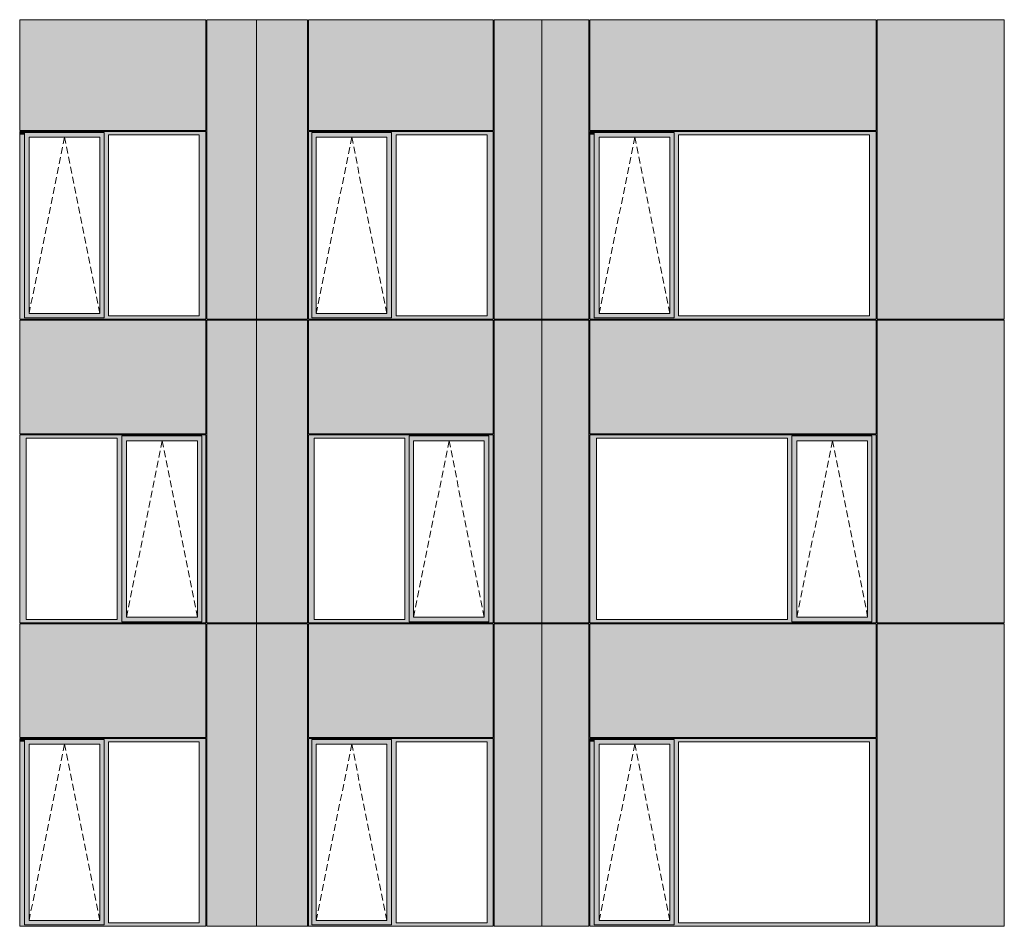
# Model space of a CAD drawing. Header units: millimetres. Extents: x -2957 to 755902, y -5565 to 302042.
# Tile 50 of 65: x 320503 to 330725, y 39298 to 48708. Entities that reach past the tile are written whole.
import ezdxf

# ---------------------------------------------------------------- set-up
doc = ezdxf.new("R2010")
doc.units = ezdxf.units.MM
doc.header["$MEASUREMENT"] = 0
doc.linetypes.add('OO_EOIAAY', pattern=[105.833361, 70.555568, -35.277793])
doc.layers.add('0_Ном._пера__1', color=7, linetype='Continuous', lineweight=0)
doc.layers.add('0_Ном._пера__120', color=7, linetype='Continuous', lineweight=0)
doc.layers.add('АР-Стены_внешние_.АР_Ном._пера__214', color=7, linetype='Continuous', lineweight=0, true_color=0xe2eaf1)

msp = doc.modelspace()

# ---------------------------------------------------------------- hatches: boundary and pattern name
at = {"layer": '0_Ном._пера__1', "linetype": 'Continuous', "lineweight": 0, "true_color": 0x000000}
for points in [[(320512.242, 47548.425), (320502.967, 47548.425), (320502.967, 47513.425), (320551.668, 47513.425), (320551.668, 47548.425)], [(321379.044, 47548.425), (320551.668, 47548.425), (320551.668, 47488.425), (320600.885, 47488.425), (321334.231, 47488.425), (321379.044, 47488.425)], [(322423.894, 47548.425), (321379.044, 47548.425), (321379.044, 47513.425), (321423.34, 47513.425), (322367.593, 47513.425), (322436.498, 47513.425), (322436.498, 47548.425)], [(323500.678, 47548.425), (323500.678, 47513.425), (323535.738, 47513.425), (323535.738, 47538.425), (324363.103, 47538.425), (324363.103, 47513.425), (324411.804, 47513.425), (325356.08, 47513.425), (325418.155, 47513.425), (325418.155, 47548.425)], [(324363.103, 47538.425), (323535.738, 47538.425), (323535.738, 47488.425), (323580.549, 47488.425), (324313.885, 47488.425), (324363.103, 47488.425)], [(326422.419, 47548.425), (326422.419, 47513.425), (326466.722, 47513.425), (326466.722, 47538.425), (326471.105, 47538.425), (326471.105, 47548.425)], [(327298.636, 47548.425), (326466.779, 47548.425), (326466.779, 47488.425), (326520.331, 47488.425), (327253.793, 47488.425), (327298.636, 47488.425)], [(329385.268, 47548.425), (327298.636, 47548.425), (327298.636, 47513.425), (327342.94, 47513.425), (329326.44, 47513.425), (329395.355, 47513.425), (329395.355, 47548.425)], [(320502.967, 47513.425), (320502.967, 45633.425), (320551.668, 45633.425), (320551.668, 47513.425)], [(320551.668, 47488.425), (320551.668, 45658.425), (320600.005, 45658.425), (320600.005, 47488.425)], [(321334.231, 45658.425), (321379.044, 45658.425), (321379.044, 47488.425), (321334.231, 47488.425)], [(321379.044, 47513.425), (321379.044, 45633.425), (321423.34, 45633.425), (321423.34, 47513.425)], [(322367.593, 47513.425), (322367.593, 45633.425), (322436.498, 45633.425), (322436.498, 47513.425)], [(323500.678, 47513.425), (323500.678, 45633.425), (323535.738, 45633.425), (323535.738, 47513.425)], [(323535.738, 47488.425), (323535.738, 45658.425), (323580.549, 45658.425), (323580.549, 47488.425)], [(324363.103, 47488.425), (324314.767, 47488.425), (324314.767, 45658.425), (324363.103, 45658.425)], [(324363.103, 47513.425), (324363.103, 45633.425), (324411.804, 45633.425), (324411.804, 47513.425)], [(325356.08, 47513.425), (325356.08, 45633.425), (325418.155, 45633.425), (325418.155, 47513.425)], [(326422.419, 47513.425), (326422.419, 45633.425), (326466.722, 45633.425), (326466.722, 47513.425)], [(326466.779, 47488.425), (326466.779, 45658.425), (326519.454, 45658.425), (326519.454, 47488.425)], [(327253.793, 47488.425), (327253.793, 45658.425), (327298.636, 45658.425), (327298.636, 47488.425)], [(327298.636, 45633.425), (327342.94, 45633.425), (327342.94, 47513.425), (327298.636, 47513.425)], [(329326.44, 45633.425), (329395.355, 45633.425), (329395.355, 47513.425), (329326.44, 47513.425)], [(320502.967, 45598.425), (320512.81, 45598.425), (320536.101, 45598.425), (321379.044, 45598.425), (321379.044, 45613), (320551.668, 45613), (320551.668, 45633.425), (320502.967, 45633.425)], [(320600.885, 45658.425), (320551.668, 45658.425), (320551.668, 45613), (321379.044, 45613), (321379.044, 45658.425), (321334.231, 45658.425)], [(321379.044, 45608.425), (321379.044, 45598.425), (321567.297, 45598.425), (321567.3, 45613), (321567.3, 45598.425), (322220.213, 45598.425), (322220.217, 45613), (322220.217, 45598.425), (322436.498, 45598.425), (322436.498, 45633.425), (322367.593, 45633.425), (321423.34, 45633.425), (321379.044, 45633.425)], [(323500.667, 45633.425), (323500.667, 45598.425), (325388.91, 45598.425), (325412.877, 45598.425), (325418.155, 45598.425), (325418.155, 45633.425), (325356.08, 45633.425), (324411.804, 45633.425), (324363.103, 45633.425), (324363.103, 45613), (323535.738, 45613), (323535.738, 45633.425)], [(323535.738, 45658.425), (323535.738, 45613), (324363.103, 45613), (324363.103, 45658.425), (324313.885, 45658.425), (323580.549, 45658.425)], [(326422.419, 45598.425), (326432.264, 45598.425), (326460.035, 45598.425), (327116.026, 45598.425), (327116.026, 45613), (326466.722, 45613), (326466.722, 45633.425), (326422.419, 45633.425)], [(326466.779, 45658.425), (326466.779, 45598.425), (327298.636, 45598.425), (327298.636, 45658.425), (327253.793, 45658.425), (326520.331, 45658.425)], [(327298.636, 45613), (327298.636, 45598.425), (327496.567, 45598.425), (327496.573, 45613), (327496.573, 45598.425), (328152.866, 45598.425), (329385.805, 45598.425), (329395.355, 45598.425), (329395.355, 45633.425), (329326.44, 45633.425), (327342.94, 45633.425), (327298.636, 45633.425)], [(320502.967, 44398.425), (320502.967, 44363.425), (320571.872, 44363.425), (321516.125, 44363.425), (321564.826, 44363.425), (321564.826, 44388.425), (322392.202, 44388.425), (322392.202, 44363.425), (322436.498, 44363.425), (322436.498, 44398.425)], [(320502.967, 44363.425), (320502.967, 42483.425), (320571.872, 42483.425), (320571.872, 44363.425)], [(321564.826, 44363.425), (321516.125, 44363.425), (321516.125, 42483.425), (321564.826, 42483.425)], [(321564.826, 44388.425), (321564.826, 44338.425), (321614.043, 44338.425), (322347.389, 44338.425), (322392.202, 44338.425), (322392.202, 44388.425)], [(322392.202, 44363.425), (322392.202, 42483.425), (322436.498, 42483.425), (322436.498, 44363.425)], [(325418.155, 44398.425), (323500.678, 44398.425), (323500.678, 44363.425), (323558.363, 44363.425), (324502.639, 44363.425), (324546.934, 44363.425), (324546.934, 44388.425), (325374.299, 44388.425), (325374.299, 44363.425), (325418.155, 44363.425)], [(323558.363, 44363.425), (323500.678, 44363.425), (323500.678, 42483.425), (323558.363, 42483.425)], [(324546.934, 44363.425), (324502.639, 44363.425), (324502.639, 42483.425), (324546.934, 42483.425)], [(325374.299, 44388.425), (324546.934, 44388.425), (324546.934, 44338.425), (324591.745, 44338.425), (325325.082, 44338.425), (325374.299, 44338.425)], [(325374.299, 44363.425), (325374.299, 42483.425), (325418.155, 42483.425), (325418.155, 44363.425)], [(329395.355, 44398.425), (326422.419, 44398.425), (326422.419, 44363.425), (326491.335, 44363.425), (328474.835, 44363.425), (328519.138, 44363.425), (328519.138, 44388.425), (329351.052, 44388.425), (329351.052, 44363.425), (329395.355, 44363.425)], [(326422.419, 44363.425), (326422.419, 42483.425), (326491.335, 42483.425), (326491.335, 44363.425)], [(328519.138, 44363.425), (328474.835, 44363.425), (328474.835, 42483.425), (328519.138, 42483.425)], [(328519.174, 44388.425), (328519.174, 44338.425), (328572.747, 44338.425), (329306.209, 44338.425), (329351.052, 44338.425), (329351.052, 44388.425)], [(329351.052, 42483.425), (329395.355, 42483.425), (329395.355, 44363.425), (329351.052, 44363.425)], [(321564.826, 42508.425), (321613.163, 42508.425), (321613.163, 44338.425), (321564.826, 44338.425)], [(322392.202, 44338.425), (322347.389, 44338.425), (322347.389, 42508.425), (322392.202, 42508.425)], [(324546.934, 44338.425), (324546.934, 42508.425), (324591.745, 42508.425), (324591.745, 44338.425)], [(325325.963, 44338.425), (325325.963, 42508.425), (325374.299, 42508.425), (325374.299, 44338.425)], [(328519.174, 42508.425), (328571.87, 42508.425), (328571.87, 44338.425), (328519.174, 44338.425)], [(329306.209, 44338.425), (329306.209, 42508.425), (329351.052, 42508.425), (329351.052, 44338.425)], [(320571.872, 42483.425), (320502.967, 42483.425), (320502.967, 42448.425), (322436.498, 42448.425), (322436.498, 42483.425), (322392.202, 42483.425), (322392.202, 42458.425), (321564.826, 42458.425), (321564.826, 42483.425), (321516.125, 42483.425)], [(321614.043, 42508.425), (321564.826, 42508.425), (321564.826, 42458.425), (322392.202, 42458.425), (322392.202, 42508.425), (322347.389, 42508.425)], [(323500.678, 42448.425), (325418.155, 42448.425), (325418.155, 42483.425), (325374.299, 42483.425), (325374.299, 42458.425), (324546.934, 42458.425), (324546.934, 42483.425), (324502.639, 42483.425), (323558.363, 42483.425), (323500.678, 42483.425)], [(324546.934, 42508.425), (324546.934, 42458.425), (325374.299, 42458.425), (325374.299, 42508.425), (325325.082, 42508.425), (324591.745, 42508.425)], [(326422.419, 42483.425), (326422.419, 42448.425), (329395.355, 42448.425), (329395.355, 42483.425), (329351.052, 42483.425), (329351.052, 42458.425), (328519.138, 42458.425), (328519.138, 42483.425), (328474.835, 42483.425), (326491.335, 42483.425)], [(328519.174, 42458.425), (329351.052, 42458.425), (329351.052, 42508.425), (329306.209, 42508.425), (328572.747, 42508.425), (328519.174, 42508.425)], [(320512.242, 41248.425), (320502.967, 41248.425), (320502.967, 41213.425), (320551.668, 41213.425), (320551.668, 41248.425)], [(320502.967, 41213.425), (320502.967, 39333.425), (320551.668, 39333.425), (320551.668, 41213.425)], [(321379.044, 41248.425), (320551.668, 41248.425), (320551.668, 41188.425), (320600.885, 41188.425), (321334.231, 41188.425), (321379.044, 41188.425)], [(322423.894, 41248.425), (321379.044, 41248.425), (321379.044, 41213.425), (321423.34, 41213.425), (322367.593, 41213.425), (322436.498, 41213.425), (322436.498, 41248.425)], [(321379.044, 41213.425), (321379.044, 39333.425), (321423.34, 39333.425), (321423.34, 41213.425)], [(322367.593, 41213.425), (322367.593, 39333.425), (322436.498, 39333.425), (322436.498, 41213.425)], [(323500.678, 41248.425), (323500.678, 41213.425), (323535.738, 41213.425), (323535.738, 41238.425), (324363.103, 41238.425), (324363.103, 41213.425), (324411.804, 41213.425), (325356.08, 41213.425), (325418.155, 41213.425), (325418.155, 41248.425)], [(323500.678, 41213.425), (323500.678, 39333.425), (323535.738, 39333.425), (323535.738, 41213.425)], [(324363.103, 41238.425), (323535.738, 41238.425), (323535.738, 41188.425), (323580.549, 41188.425), (324313.885, 41188.425), (324363.103, 41188.425)], [(324363.103, 41213.425), (324363.103, 39333.425), (324411.804, 39333.425), (324411.804, 41213.425)], [(325356.08, 41213.425), (325356.08, 39333.425), (325418.155, 39333.425), (325418.155, 41213.425)], [(326422.419, 41248.425), (326422.419, 41213.425), (326466.722, 41213.425), (326466.722, 41238.425), (326471.105, 41238.425), (326471.105, 41248.425)], [(326422.419, 41213.425), (326422.419, 39333.425), (326466.722, 39333.425), (326466.722, 41213.425)], [(327298.636, 41248.425), (326466.779, 41248.425), (326466.779, 41188.425), (326520.331, 41188.425), (327253.793, 41188.425), (327298.636, 41188.425)], [(329385.268, 41248.425), (327298.636, 41248.425), (327298.636, 41213.425), (327342.94, 41213.425), (329326.44, 41213.425), (329395.355, 41213.425), (329395.355, 41248.425)], [(327298.636, 39333.425), (327342.94, 39333.425), (327342.94, 41213.425), (327298.636, 41213.425)], [(329326.44, 39333.425), (329395.355, 39333.425), (329395.355, 41213.425), (329326.44, 41213.425)], [(320551.668, 41188.425), (320551.668, 39358.425), (320600.005, 39358.425), (320600.005, 41188.425)], [(321334.231, 39358.425), (321379.044, 39358.425), (321379.044, 41188.425), (321334.231, 41188.425)], [(323535.738, 41188.425), (323535.738, 39358.425), (323580.549, 39358.425), (323580.549, 41188.425)], [(324363.103, 41188.425), (324314.767, 41188.425), (324314.767, 39358.425), (324363.103, 39358.425)], [(326466.779, 41188.425), (326466.779, 39358.425), (326519.454, 39358.425), (326519.454, 41188.425)], [(327253.793, 41188.425), (327253.793, 39358.425), (327298.636, 39358.425), (327298.636, 41188.425)], [(320600.885, 39358.425), (320551.668, 39358.425), (320551.668, 39313), (321379.044, 39313), (321379.044, 39358.425), (321334.231, 39358.425)], [(323535.738, 39358.425), (323535.738, 39313), (324363.103, 39313), (324363.103, 39358.425), (324313.885, 39358.425), (323580.549, 39358.425)], [(326466.779, 39358.425), (326466.779, 39298.425), (327298.636, 39298.425), (327298.636, 39358.425), (327253.793, 39358.425), (326520.331, 39358.425)], [(320502.967, 39298.425), (320512.81, 39298.425), (320536.101, 39298.425), (321379.044, 39298.425), (321379.044, 39313), (320551.668, 39313), (320551.668, 39333.425), (320502.967, 39333.425)], [(321379.044, 39308.425), (321379.044, 39298.425), (321567.297, 39298.425), (321567.3, 39313), (321567.3, 39298.425), (322220.213, 39298.425), (322220.217, 39313), (322220.217, 39298.425), (322436.498, 39298.425), (322436.498, 39333.425), (322367.593, 39333.425), (321423.34, 39333.425), (321379.044, 39333.425)], [(323500.667, 39333.425), (323500.667, 39298.425), (325388.91, 39298.425), (325412.877, 39298.425), (325418.155, 39298.425), (325418.155, 39333.425), (325356.08, 39333.425), (324411.804, 39333.425), (324363.103, 39333.425), (324363.103, 39313), (323535.738, 39313), (323535.738, 39333.425)], [(326422.419, 39298.425), (326432.264, 39298.425), (326460.035, 39298.425), (327116.026, 39298.425), (327116.026, 39313), (326466.722, 39313), (326466.722, 39333.425), (326422.419, 39333.425)], [(327298.636, 39313), (327298.636, 39298.425), (327496.567, 39298.425), (327496.573, 39313), (327496.573, 39298.425), (328152.866, 39298.425), (329385.805, 39298.425), (329395.355, 39298.425), (329395.355, 39333.425), (329326.44, 39333.425), (327342.94, 39333.425), (327298.636, 39333.425)]]:
    msp.add_hatch(color=18, dxfattribs=at).paths.add_polyline_path(points)
at = {"layer": 'АР-Стены_внешние_.АР_Ном._пера__214', "linetype": 'Continuous', "lineweight": 0, "true_color": 0xe5e8eb}
for points in [[(320502.967, 48708.425), (320502.967, 47558.425), (322436.498, 47558.425), (322436.498, 48708.425)], [(322962.984, 45598.425), (322962.984, 48708.425), (322446.498, 48708.425), (322446.498, 45598.425)], [(322962.984, 45598.425), (323104.85, 45598.425), (323104.85, 48708.425), (322962.984, 48708.425)], [(323104.85, 45598.425), (323490.667, 45598.425), (323490.667, 48708.425), (323104.85, 48708.425)], [(323500.678, 48708.425), (323500.678, 47558.425), (325418.155, 47558.425), (325418.155, 48708.425)], [(325428.155, 48708.425), (325428.155, 45598.425), (325922.984, 45598.425), (325922.984, 48708.425)], [(326412.419, 48708.425), (325922.984, 48708.425), (325922.984, 45598.425), (326412.419, 45598.425)], [(326422.419, 48708.425), (326422.419, 47558.425), (329395.355, 47558.425), (329395.355, 48708.425)], [(330724.748, 48708.425), (329405.355, 48708.425), (329405.355, 45598.425), (330724.748, 45598.425)], [(320502.967, 45588.425), (320502.967, 44408.425), (322436.498, 44408.425), (322436.498, 45588.425)], [(322962.984, 42448.425), (322962.984, 45588.348), (322446.498, 45588.348), (322446.498, 42448.425)], [(322962.984, 42448.425), (323490.667, 42448.425), (323490.667, 45588.348), (322962.984, 45588.348)], [(323500.678, 45588.348), (323500.678, 44408.425), (325418.155, 44408.425), (325418.155, 45588.348)], [(325922.984, 45588.348), (325428.155, 45588.348), (325428.155, 44398.425), (325428.155, 42448.425), (325922.984, 42448.425)], [(326412.419, 45588.348), (325922.984, 45588.348), (325922.984, 42448.425), (326412.419, 42448.425)], [(326422.419, 44408.425), (329395.355, 44408.425), (329395.355, 45588.348), (326422.419, 45588.348)], [(330724.748, 45588.348), (329405.355, 45588.348), (329405.355, 42448.425), (330724.748, 42448.425)], [(320502.967, 41258.425), (322436.498, 41258.425), (322436.498, 42438.425), (322220.217, 42438.425), (321567.297, 42438.425), (320502.967, 42438.425)], [(322446.498, 42438.425), (322446.498, 39298.425), (322962.982, 39298.425), (322962.982, 42438.425)], [(322962.982, 39298.425), (323490.667, 39298.425), (323490.667, 41248.425), (323490.667, 42438.425), (322962.982, 42438.425)], [(323500.667, 41258.425), (325418.155, 41258.425), (325418.155, 42438.425), (325388.91, 42438.425), (323500.667, 42438.425)], [(325428.155, 39298.425), (325922.959, 39298.425), (325922.959, 42438.425), (325428.155, 42438.425)], [(325922.959, 39298.425), (326412.419, 39298.425), (326412.419, 41248.425), (326412.419, 42438.425), (325922.959, 42438.425)], [(326460.035, 42438.425), (326422.419, 42438.425), (326422.419, 41258.425), (329395.355, 41258.425), (329395.355, 42438.425)], [(330724.748, 42438.425), (329405.355, 42438.425), (329405.355, 39298.425), (330724.748, 39298.425)]]:
    msp.add_hatch(color=254, dxfattribs=at).paths.add_polyline_path(points)

# ---------------------------------------------------------------- linework, layer by layer
at = {"layer": '0_Ном._пера__120', "color": 7, "linetype": 'Continuous', "lineweight": 0}
for p, q in [((320502.967, 48708.425), (320502.967, 47558.425)), ((322436.498, 48708.425), (320502.967, 48708.425)), ((322436.498, 48708.425), (322436.498, 47558.425)), ((322962.984, 48708.425), (322446.498, 48708.425)), ((322446.498, 45598.425), (322446.498, 48708.425)), ((322962.984, 48708.425), (323104.85, 48708.425)), ((322962.984, 45598.425), (322962.984, 48708.425)), ((323490.667, 48708.425), (323104.85, 48708.425)), ((323490.667, 45598.425), (323490.667, 48708.425)), ((325418.155, 48708.425), (323500.294, 48708.425)), ((323500.678, 48708.425), (323500.678, 47558.425)), ((325418.155, 47558.425), (325418.155, 48708.425)), ((325922.984, 48708.425), (325428.155, 48708.425)), ((325428.155, 45598.425), (325428.155, 48708.425)), ((326412.419, 48708.425), (325922.984, 48708.425)), ((325922.984, 48708.425), (325922.984, 45598.425)), ((326412.419, 45598.425), (326412.419, 48708.425)), ((326422.419, 48708.425), (326422.419, 47558.425)), ((326422.419, 48708.425), (329395.355, 48708.425)), ((329395.355, 48708.425), (329395.355, 47558.425)), ((329405.355, 48708.425), (330672.266, 48708.425)), ((329405.355, 45598.425), (329405.355, 48708.425)), ((330672.266, 48708.425), (330724.748, 48708.425)), ((330724.748, 48708.425), (330724.748, 45598.425)), ((320502.967, 47558.425), (322436.498, 47558.425)), ((320512.242, 47548.425), (320502.967, 47548.425)), ((320502.967, 47548.425), (320502.967, 47513.425)), ((322423.862, 47548.425), (320512.242, 47548.425)), ((320551.668, 47538.425), (320551.668, 47488.425)), ((320551.668, 47538.425), (321379.044, 47538.425)), ((320551.668, 47538.425), (321379.044, 47538.425)), ((321379.044, 47538.425), (321379.044, 47513.425)), ((322434.509, 47548.425), (322423.862, 47548.425)), ((322436.498, 47548.425), (322434.509, 47548.425)), ((322436.498, 47513.425), (322436.498, 47548.425)), ((325418.155, 47548.425), (323500.667, 47548.425)), ((323500.667, 47548.425), (323500.667, 45598.425)), ((323500.678, 47558.425), (325418.155, 47558.425)), ((323535.738, 47538.425), (324363.103, 47538.425)), ((323535.738, 47513.425), (323535.738, 47538.425)), ((324363.103, 47488.425), (324363.103, 47538.425)), ((325418.155, 47548.425), (325418.155, 45598.425)), ((326422.419, 47558.425), (329395.355, 47558.425)), ((326431.695, 47548.425), (326422.419, 47548.425)), ((326422.419, 47548.425), (326422.419, 47513.425)), ((329385.237, 47548.425), (326431.695, 47548.425)), ((326466.722, 47538.425), (327298.636, 47538.425)), ((326466.722, 47513.425), (326466.722, 47538.425)), ((326466.722, 47538.425), (327298.636, 47538.425)), ((327298.636, 47538.425), (327298.636, 47513.425)), ((329395.355, 47548.425), (329385.237, 47548.425)), ((329395.355, 47513.425), (329395.355, 47548.425)), ((320502.967, 47513.425), (320502.967, 45633.425)), ((320551.668, 47488.425), (320551.668, 45658.425)), ((321333.35, 47488.425), (320600.005, 47488.425)), ((320600.005, 47488.425), (320600.005, 45658.425)), ((321333.35, 47488.425), (321334.231, 47488.425)), ((321334.231, 47488.425), (321334.231, 45658.425)), ((321379.044, 47513.425), (321379.044, 45633.425)), ((321423.34, 45633.425), (321423.34, 47513.425)), ((321423.34, 47513.425), (322367.593, 47513.425)), ((322367.593, 47513.425), (322367.593, 45633.425)), ((322436.498, 45633.425), (322436.498, 47513.425)), ((323535.738, 47513.425), (323535.738, 45613)), ((323580.549, 45658.425), (323580.549, 47488.425)), ((323580.549, 47488.425), (323581.43, 47488.425)), ((324314.767, 47488.425), (323581.43, 47488.425)), ((324314.767, 45658.425), (324314.767, 47488.425)), ((324363.103, 45658.425), (324363.103, 47488.425)), ((324411.804, 45633.425), (324411.804, 47513.425)), ((324411.804, 47513.425), (325356.08, 47513.425)), ((325356.08, 47513.425), (325356.08, 45633.425)), ((326422.419, 47513.425), (326422.419, 45633.425)), ((326466.722, 47513.425), (326466.722, 45633.425)), ((327252.917, 47488.425), (326519.454, 47488.425)), ((326519.454, 47488.425), (326519.454, 45658.425)), ((327252.917, 47488.425), (327253.793, 47488.425)), ((327253.793, 47488.425), (327253.793, 45658.425)), ((327298.636, 47513.425), (327298.636, 45633.425)), ((327342.94, 45633.425), (327342.94, 47513.425)), ((327342.94, 47513.425), (329326.44, 47513.425)), ((329326.44, 47513.425), (329326.44, 45633.425)), ((329395.355, 45633.425), (329395.355, 47513.425)), ((320502.967, 45633.425), (320502.967, 45598.425)), ((320502.967, 45598.425), (320512.81, 45598.425)), ((320511.776, 45598.425), (320502.967, 45598.425)), ((320512.81, 45598.425), (322424.431, 45598.425)), ((320551.668, 45658.425), (320551.668, 45613)), ((320551.668, 45613), (321379.044, 45613)), ((320600.005, 45658.425), (321333.35, 45658.425)), ((321334.231, 45658.425), (321333.35, 45658.425)), ((321379.044, 45633.425), (321379.044, 45613)), ((322367.593, 45633.425), (321423.34, 45633.425)), ((322424.431, 45598.425), (322434.509, 45598.425)), ((322434.509, 45598.425), (322436.498, 45598.425)), ((322436.498, 45598.425), (322436.498, 45633.425)), ((322962.984, 45598.425), (322446.498, 45598.425)), ((322962.982, 45598.425), (322962.982, 45588.348)), ((323104.85, 45598.425), (322962.984, 45598.425)), ((323490.667, 45598.425), (323104.85, 45598.425)), ((323500.667, 45598.425), (325418.155, 45598.425)), ((324363.103, 45613), (323535.738, 45613)), ((323581.43, 45658.425), (323580.549, 45658.425)), ((323581.43, 45658.425), (324314.767, 45658.425)), ((324363.103, 45613), (324363.103, 45658.425)), ((325356.08, 45633.425), (324411.804, 45633.425)), ((325922.984, 45598.425), (325428.155, 45598.425)), ((325922.959, 45588.348), (325922.959, 45598.425)), ((326412.419, 45598.425), (325922.984, 45598.425)), ((326422.419, 45633.425), (326422.419, 45598.425)), ((326422.419, 45598.425), (326432.264, 45598.425)), ((326432.264, 45598.425), (329385.805, 45598.425)), ((326466.722, 45633.425), (326466.722, 45613)), ((326466.722, 45613), (327298.636, 45613)), ((326519.454, 45658.425), (327252.917, 45658.425)), ((327253.793, 45658.425), (327252.917, 45658.425)), ((327298.636, 45633.425), (327298.636, 45613)), ((329326.44, 45633.425), (327342.94, 45633.425)), ((329385.805, 45598.425), (329395.355, 45598.425)), ((329395.355, 45598.425), (329395.355, 45633.425)), ((329405.355, 45598.425), (330672.266, 45598.425)), ((330662.834, 45598.425), (330662.834, 45588.348)), ((330724.748, 45598.425), (330672.266, 45598.425)), ((322436.498, 45588.348), (320502.967, 45588.348)), ((320502.967, 44408.425), (320502.967, 45588.348)), ((322436.498, 45588.348), (322436.498, 44408.425)), ((322962.984, 45588.348), (322446.498, 45588.348)), ((322446.498, 42448.425), (322446.498, 45588.348)), ((322962.984, 45588.348), (323104.85, 45588.348)), ((322962.984, 42448.425), (322962.984, 45588.348)), ((323490.667, 45588.348), (323104.85, 45588.348)), ((323490.667, 44363.425), (323490.667, 45588.348)), ((323500.678, 45588.348), (323500.678, 44408.425)), ((325418.155, 45588.348), (323500.678, 45588.348)), ((325418.155, 45588.348), (325418.155, 44408.425)), ((325418.155, 45588.348), (325418.155, 44408.425)), ((325922.984, 45588.348), (325428.155, 45588.348)), ((325428.155, 45588.348), (325428.155, 42448.425)), ((326412.419, 45588.348), (325922.984, 45588.348)), ((325922.984, 45588.348), (325922.984, 42448.425)), ((326412.419, 45588.348), (326412.419, 42448.425)), ((326422.419, 45588.348), (326422.419, 44408.425)), ((329395.355, 45588.348), (326422.419, 45588.348)), ((329395.355, 45588.348), (329395.355, 44408.425)), ((329405.355, 45588.348), (330672.266, 45588.348)), ((329405.355, 42448.425), (329405.355, 45588.348)), ((330672.266, 45588.348), (330724.748, 45588.348)), ((330724.748, 45588.348), (330724.748, 42448.425)), ((322436.498, 44408.425), (320502.967, 44408.425)), ((320502.967, 44363.425), (320502.967, 44398.425)), ((320502.967, 44398.425), (320511.858, 44398.425)), ((320502.967, 42483.425), (320502.967, 44363.425)), ((320511.858, 44398.425), (322423.478, 44398.425)), ((320511.858, 44398.425), (322423.478, 44398.425)), ((320571.872, 44363.425), (320571.872, 42483.425)), ((321516.125, 44363.425), (320571.872, 44363.425)), ((321516.125, 42483.425), (321516.125, 44363.425)), ((321564.826, 44338.425), (321564.826, 44388.425)), ((322392.202, 44388.425), (321564.826, 44388.425)), ((322392.202, 44363.425), (322392.202, 44388.425)), ((322392.202, 44363.425), (322392.202, 42483.425)), ((322423.478, 44398.425), (322436.498, 44398.425)), ((322436.498, 42448.425), (322436.498, 44398.425)), ((323490.667, 44363.425), (323490.667, 42483.425)), ((323500.678, 44408.425), (325418.155, 44408.425)), ((323500.678, 44398.425), (325418.155, 44398.425)), ((323500.678, 42448.425), (323500.678, 44398.425)), ((323558.363, 44363.425), (323558.363, 42483.425)), ((324502.639, 44363.425), (323558.363, 44363.425)), ((324502.639, 42483.425), (324502.639, 44363.425)), ((325374.299, 44388.425), (324546.934, 44388.425)), ((324546.934, 44388.425), (324546.934, 44363.425)), ((324546.934, 44363.425), (324546.934, 42483.425)), ((325374.299, 44388.425), (325374.299, 44338.425)), ((325418.155, 42448.425), (325418.155, 44398.425)), ((326422.419, 44408.425), (329395.355, 44408.425)), ((326422.419, 44363.425), (326422.419, 44398.425)), ((326422.419, 44398.425), (326431.311, 44398.425)), ((326422.419, 42483.425), (326422.419, 44363.425)), ((326431.311, 44398.425), (329384.853, 44398.425)), ((326431.311, 44398.425), (329384.853, 44398.425)), ((326491.335, 44363.425), (326491.335, 42483.425)), ((328474.835, 44363.425), (326491.335, 44363.425)), ((328474.835, 42483.425), (328474.835, 44363.425)), ((329351.052, 44388.425), (328519.138, 44388.425)), ((328519.138, 44388.425), (328519.138, 44363.425)), ((328519.138, 44363.425), (328519.138, 42483.425)), ((329351.052, 44363.425), (329351.052, 44388.425)), ((329351.052, 44363.425), (329351.052, 42483.425)), ((329384.853, 44398.425), (329395.355, 44398.425)), ((329395.355, 44398.425), (329395.355, 44363.425)), ((329395.355, 44363.425), (329395.355, 42483.425)), ((321564.826, 42508.425), (321564.826, 44338.425)), ((321613.163, 42508.425), (321613.163, 44338.425)), ((321613.163, 44338.425), (322346.508, 44338.425)), ((322347.389, 44338.425), (322346.508, 44338.425)), ((322347.389, 42508.425), (322347.389, 44338.425)), ((324591.745, 44338.425), (324591.745, 42508.425)), ((324592.626, 44338.425), (324591.745, 44338.425)), ((324592.626, 44338.425), (325325.963, 44338.425)), ((325325.963, 44338.425), (325325.963, 42508.425)), ((325374.299, 44338.425), (325374.299, 42508.425)), ((328571.87, 42508.425), (328571.87, 44338.425)), ((328571.87, 44338.425), (329305.333, 44338.425)), ((329306.209, 44338.425), (329305.333, 44338.425)), ((329306.209, 42508.425), (329306.209, 44338.425)), ((320502.967, 42448.425), (320502.967, 42483.425)), ((322434.509, 42448.425), (320502.967, 42448.425)), ((320511.776, 42448.425), (320502.967, 42448.425)), ((320502.967, 41258.425), (320502.967, 42438.425)), ((320502.967, 42438.425), (322436.498, 42438.425)), ((320571.872, 42483.425), (321516.125, 42483.425)), ((321564.826, 42458.425), (321564.826, 42508.425)), ((321564.826, 42458.425), (322392.202, 42458.425)), ((322346.508, 42508.425), (321613.163, 42508.425)), ((322346.508, 42508.425), (322347.389, 42508.425)), ((322392.202, 42483.425), (322392.202, 42458.425)), ((322436.498, 41258.425), (322436.498, 42438.425)), ((322962.984, 42448.425), (322446.498, 42448.425)), ((322972.209, 42438.425), (322446.498, 42438.425)), ((322446.498, 39298.425), (322446.498, 42438.425)), ((322962.982, 42448.425), (322962.982, 42443.497)), ((322962.982, 39298.425), (322962.982, 42443.497)), ((323104.85, 42448.425), (322962.984, 42448.425)), ((322972.209, 42438.425), (323114.075, 42438.425)), ((323490.667, 42448.425), (323104.85, 42448.425)), ((323490.667, 42438.425), (323114.075, 42438.425)), ((323490.667, 42483.425), (323490.667, 42448.425)), ((323490.667, 39298.425), (323490.667, 42438.425)), ((323500.667, 41258.425), (323500.667, 42438.425)), ((323500.667, 42438.425), (325418.155, 42438.425)), ((325418.155, 42448.425), (323500.678, 42448.425)), ((323558.363, 42483.425), (324502.639, 42483.425)), ((324546.934, 42483.425), (324546.934, 42458.425)), ((324546.934, 42458.425), (325374.299, 42458.425)), ((324591.745, 42508.425), (324592.626, 42508.425)), ((325325.963, 42508.425), (324592.626, 42508.425)), ((325374.299, 42508.425), (325374.299, 42458.425)), ((325418.155, 42438.425), (325418.155, 41258.425)), ((325922.984, 42448.425), (325428.155, 42448.425)), ((325932.209, 42438.425), (325428.155, 42438.425)), ((325428.155, 42438.425), (325428.155, 39298.425)), ((325922.959, 42443.497), (325922.959, 42448.425)), ((325922.959, 42443.497), (325922.959, 39298.425)), ((326412.419, 42448.425), (325922.984, 42448.425)), ((326412.419, 42438.425), (325932.209, 42438.425)), ((326412.419, 39298.425), (326412.419, 42438.425)), ((326422.419, 42448.425), (326422.419, 42483.425)), ((329395.355, 42448.425), (326422.419, 42448.425)), ((326422.419, 42438.425), (326422.419, 41258.425)), ((326422.419, 42438.425), (329395.355, 42438.425)), ((326491.335, 42483.425), (328474.835, 42483.425)), ((328519.138, 42483.425), (328519.138, 42458.425)), ((328519.138, 42458.425), (329351.052, 42458.425)), ((329305.333, 42508.425), (328571.87, 42508.425)), ((329305.333, 42508.425), (329306.209, 42508.425)), ((329351.052, 42483.425), (329351.052, 42458.425)), ((329395.355, 42483.425), (329395.355, 42448.425)), ((329395.355, 42438.425), (329395.355, 41258.425)), ((329405.355, 42448.425), (330724.748, 42448.425)), ((329405.355, 42438.425), (330724.748, 42438.425)), ((329405.355, 42438.425), (329405.355, 39298.425)), ((330662.834, 42448.425), (330662.834, 42438.425)), ((330724.748, 42438.425), (330724.748, 39298.425)), ((320502.967, 41258.425), (322436.498, 41258.425)), ((320512.242, 41248.425), (320502.967, 41248.425)), ((320502.967, 41248.425), (320502.967, 41213.425)), ((320502.967, 41213.425), (320502.967, 39333.425)), ((322423.862, 41248.425), (320512.242, 41248.425)), ((320551.668, 41238.425), (320551.668, 41188.425)), ((320551.668, 41238.425), (321379.044, 41238.425)), ((320551.668, 41238.425), (321379.044, 41238.425)), ((321379.044, 41238.425), (321379.044, 41213.425)), ((321379.044, 41213.425), (321379.044, 39333.425)), ((321423.34, 39333.425), (321423.34, 41213.425)), ((321423.34, 41213.425), (322367.593, 41213.425)), ((322367.593, 41213.425), (322367.593, 39333.425)), ((322434.509, 41248.425), (322423.862, 41248.425)), ((322436.498, 41248.425), (322434.509, 41248.425)), ((322436.498, 41213.425), (322436.498, 41248.425)), ((322436.498, 39333.425), (322436.498, 41213.425)), ((323500.667, 41258.425), (325418.155, 41258.425)), ((325418.155, 41248.425), (323500.667, 41248.425)), ((323500.667, 41248.425), (323500.667, 39298.425)), ((323535.738, 41238.425), (324363.103, 41238.425)), ((323535.738, 41213.425), (323535.738, 41238.425)), ((323535.738, 41213.425), (323535.738, 39313)), ((324363.103, 41188.425), (324363.103, 41238.425)), ((324411.804, 39333.425), (324411.804, 41213.425)), ((324411.804, 41213.425), (325356.08, 41213.425)), ((325356.08, 41213.425), (325356.08, 39333.425)), ((325418.155, 41248.425), (325418.155, 39298.425)), ((326422.419, 41258.425), (329395.355, 41258.425)), ((326431.695, 41248.425), (326422.419, 41248.425)), ((326422.419, 41248.425), (326422.419, 41213.425)), ((326422.419, 41213.425), (326422.419, 39333.425)), ((329385.237, 41248.425), (326431.695, 41248.425)), ((326466.722, 41238.425), (327298.636, 41238.425)), ((326466.722, 41213.425), (326466.722, 41238.425)), ((326466.722, 41238.425), (327298.636, 41238.425)), ((326466.722, 41213.425), (326466.722, 39333.425)), ((327298.636, 41238.425), (327298.636, 41213.425)), ((327298.636, 41213.425), (327298.636, 39333.425)), ((327342.94, 39333.425), (327342.94, 41213.425)), ((327342.94, 41213.425), (329326.44, 41213.425)), ((329326.44, 41213.425), (329326.44, 39333.425)), ((329395.355, 41248.425), (329385.237, 41248.425)), ((329395.355, 41213.425), (329395.355, 41248.425)), ((329395.355, 39333.425), (329395.355, 41213.425)), ((320551.668, 41188.425), (320551.668, 39358.425)), ((321333.35, 41188.425), (320600.005, 41188.425)), ((320600.005, 41188.425), (320600.005, 39358.425)), ((321333.35, 41188.425), (321334.231, 41188.425)), ((321334.231, 41188.425), (321334.231, 39358.425)), ((323580.549, 39358.425), (323580.549, 41188.425)), ((323580.549, 41188.425), (323581.43, 41188.425)), ((324314.767, 41188.425), (323581.43, 41188.425)), ((324314.767, 39358.425), (324314.767, 41188.425)), ((324363.103, 39358.425), (324363.103, 41188.425)), ((327252.917, 41188.425), (326519.454, 41188.425)), ((326519.454, 41188.425), (326519.454, 39358.425)), ((327252.917, 41188.425), (327253.793, 41188.425)), ((327253.793, 41188.425), (327253.793, 39358.425)), ((320551.668, 39358.425), (320551.668, 39313)), ((320600.005, 39358.425), (321333.35, 39358.425)), ((321334.231, 39358.425), (321333.35, 39358.425)), ((323581.43, 39358.425), (323580.549, 39358.425)), ((323581.43, 39358.425), (324314.767, 39358.425)), ((324363.103, 39313), (324363.103, 39358.425)), ((326519.454, 39358.425), (327252.917, 39358.425)), ((327253.793, 39358.425), (327252.917, 39358.425)), ((320502.967, 39333.425), (320502.967, 39298.425)), ((320502.967, 39298.425), (320512.81, 39298.425)), ((320511.776, 39298.425), (320502.967, 39298.425)), ((320512.81, 39298.425), (322424.431, 39298.425)), ((320551.668, 39313), (321379.044, 39313)), ((321379.044, 39333.425), (321379.044, 39313)), ((322367.593, 39333.425), (321423.34, 39333.425)), ((322424.431, 39298.425), (322434.509, 39298.425)), ((322434.509, 39298.425), (322436.498, 39298.425)), ((322436.498, 39298.425), (322436.498, 39333.425)), ((322972.209, 39298.425), (322446.498, 39298.425)), ((323114.075, 39298.425), (322972.209, 39298.425)), ((323500.667, 39298.425), (323114.075, 39298.425)), ((323500.667, 39298.425), (323489.459, 39298.425)), ((323500.667, 39298.425), (325418.155, 39298.425)), ((324363.103, 39313), (323535.738, 39313)), ((325356.08, 39333.425), (324411.804, 39333.425)), ((325932.209, 39298.425), (325428.155, 39298.425)), ((326412.419, 39298.425), (325932.209, 39298.425)), ((326422.419, 39333.425), (326422.419, 39298.425)), ((326422.419, 39298.425), (326432.264, 39298.425)), ((326432.264, 39298.425), (329385.805, 39298.425)), ((326466.722, 39333.425), (326466.722, 39313)), ((326466.722, 39313), (327298.636, 39313)), ((327298.636, 39333.425), (327298.636, 39313)), ((329326.44, 39333.425), (327342.94, 39333.425)), ((329385.805, 39298.425), (329395.355, 39298.425)), ((329395.355, 39298.425), (329395.355, 39333.425)), ((329405.355, 39298.425), (330724.748, 39298.425))]:
    msp.add_line(p, q, dxfattribs=at)
at = {"layer": '0_Ном._пера__120', "color": 7, "linetype": 'OO_EOIAAY', "lineweight": 0}
for p, q in [((320969.025, 47488.425), (320600.005, 45658.425)), ((321334.231, 45658.425), (320969.025, 47488.425)), ((323950.451, 47488.425), (323580.549, 45658.425)), ((324314.767, 45658.425), (323950.451, 47488.425)), ((326888.475, 47488.425), (326519.454, 45658.425)), ((327253.793, 45658.425), (326888.475, 47488.425)), ((321982.183, 44338.425), (321613.163, 42508.425)), ((322347.389, 42508.425), (321982.183, 44338.425)), ((324960.766, 44338.425), (324591.745, 42508.425)), ((325325.963, 42508.425), (324960.766, 44338.425)), ((328940.891, 44338.425), (328571.87, 42508.425)), ((329306.209, 42508.425), (328940.891, 44338.425)), ((320969.025, 41188.425), (320600.005, 39358.425)), ((321334.231, 39358.425), (320969.025, 41188.425)), ((323950.451, 41188.425), (323580.549, 39358.425)), ((324314.767, 39358.425), (323950.451, 41188.425)), ((326888.475, 41188.425), (326519.454, 39358.425)), ((327253.793, 39358.425), (326888.475, 41188.425))]:
    msp.add_line(p, q, dxfattribs=at)

doc.saveas('drawing.dxf')
